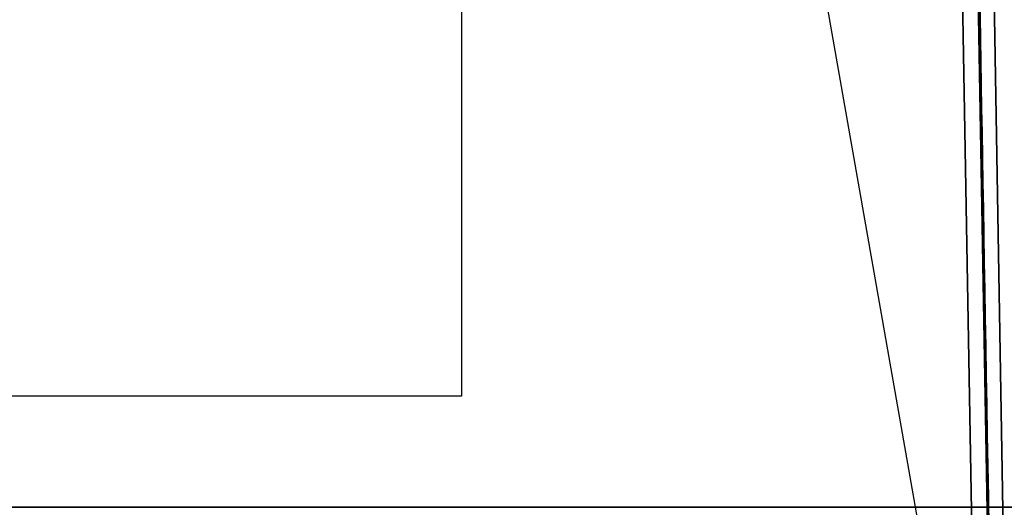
# Model space of a CAD drawing. Header units: millimetres. Extents: x -114 to 192, y -1608 to 324.
# Tile 7 of 9: x 98 to 161, y 258 to 289. Entities that reach past the tile are written whole.
import ezdxf

# ---------------------------------------------------------------- set-up
doc = ezdxf.new("R2010")
doc.units = ezdxf.units.MM
doc.layers.add('MAIN-1', color=7, linetype='Continuous')
doc.layers.add('MAIN-2', color=7, linetype='Continuous')

msp = doc.modelspace()

# ---------------------------------------------------------------- linework, layer by layer
at = {"layer": 'MAIN-1'}
for p, q in [((158.658, 253.119), (157.675, 309.45)), ((160.658, 253.119), (159.674, 309.474))]:
    msp.add_line(p, q, dxfattribs=at)
msp.add_ellipse((175.374, -646.398), major_axis=(16.705, -961.474), ratio=0.000001, dxfattribs=at)
at = {"layer": 'MAIN-2'}
for p, q in [((159.674, 309.474), (160.658, 253.119)), ((157.747, 305.319), (158.658, 253.119)), ((159.658, 253.119), (158.746, 305.319)), ((158.746, 305.319), (159.658, 253.119)), ((126.32, 304.319), (126.32, 265.119)), ((159.739, 231.519), (147.357, 301.74)), ((126.32, 265.119), (97.224, 265.119)), ((126.32, 265.119), (126.32, 265.119)), ((-94.531, 258.102), (163.571, 258.102)), ((162.071, 258.102), (-93.106, 258.102))]:
    msp.add_line(p, q, dxfattribs=at)

doc.saveas('drawing.dxf')
